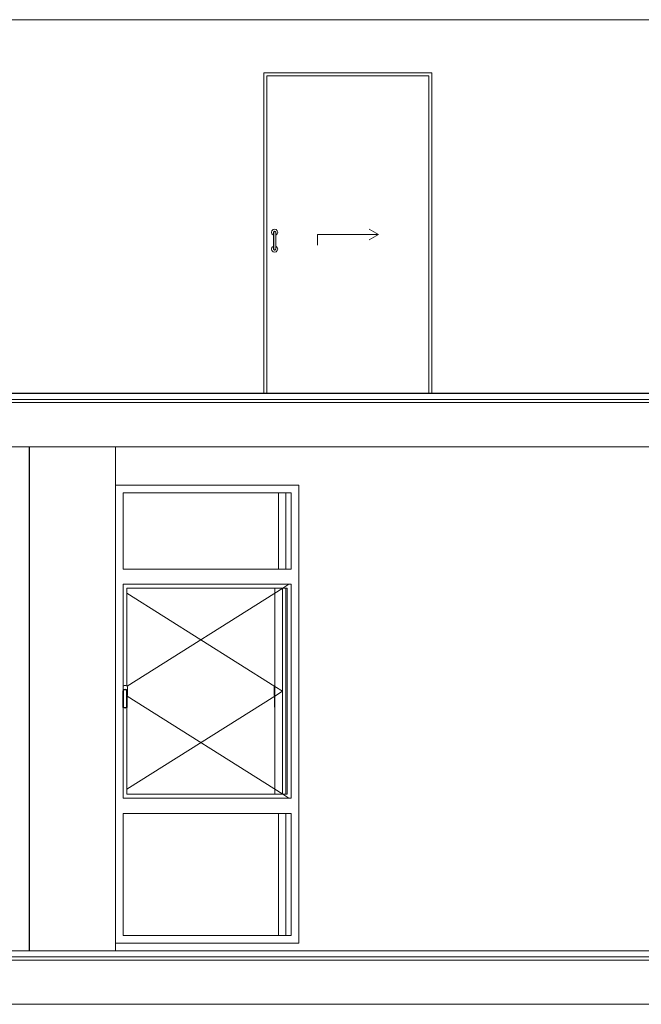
# Model space of a CAD drawing. Header units: millimetres. Extents: x -30280 to 309309, y -17460 to 4378.
# Tile 90 of 256: x 46722 to 50793, y -16544 to -10097. Entities that reach past the tile are written whole.
import ezdxf

# ---------------------------------------------------------------- set-up
doc = ezdxf.new("R2010")
doc.units = ezdxf.units.MM
doc.header["$MEASUREMENT"] = 0
doc.linetypes.add('Wipeout_Contour', pattern=[1000, 0, -1000])
for name, color, linetype in [('P1_P2_PLANTA PRIMERA_2_09_EI_Mobiliari general', 7, 'Continuous'), ('P1_P2_PLANTA PRIMERA_2_12_FAÇ_Façana', 7, 'Continuous'), ('P1_P2_PLANTA PRIMERA_2_Nuevo_08_E_Envans secs', 7, 'Continuous')]:
    doc.layers.add(name, color=color, linetype=linetype)
for name, color, linetype, lineweight in [('P1_P2_PLANTA PRIMERA_2_09_EI_Mobiliari general_Pluma_Nº__88', 7, 'Continuous', 5), ('P1_P2_PLANTA PRIMERA_2_10_ESTR_Fotjats_Pluma_Nº__1', 7, 'Continuous', 5), ('P1_P2_PLANTA PRIMERA_2_12_FAÇ_Façana_Pluma_Nº__47', 7, 'Continuous', 20), ('P1_P2_PLANTA PRIMERA_2_Nuevo_07_CR_Cel Ras pladur_Pluma_Nº__1', 7, 'Continuous', 5), ('P1_P2_PLANTA PRIMERA_2_Nuevo_08_E_Envans secs_Pluma_Nº__1', 7, 'Continuous', 5), ('P1_P2_PLANTA PRIMERA_2_Nuevo_14_PAV_Soft Light Grey 0554_Pluma_Nº__29', 7, 'Continuous', 20)]:
    doc.layers.add(name, color=color, linetype=linetype, lineweight=lineweight)
doc.layers.add('P1_P2_PLANTA PRIMERA_2_12_FAÇ_Façana_Pluma_Nº__3', color=7, linetype='Continuous', lineweight=5, true_color=0xa4a4a4)
doc.layers.add('P1_P2_PLANTA PRIMERA_2_Nuevo_08_E_Envans secs_Pluma_Nº__3', color=7, linetype='Continuous', lineweight=5, true_color=0xa4a4a4)

msp = doc.modelspace()

# ---------------------------------------------------------------- linework, layer by layer
at = {"layer": 'P1_P2_PLANTA PRIMERA_2_10_ESTR_Fotjats_Pluma_Nº__1', "color": 7, "linetype": 'Continuous', "lineweight": 5}
for p, q in [((73152, -12584.4), (36809, -12584.4)), ((73152, -12604.4), (36809, -12604.4)), ((73152, -16234.4), (36809, -16234.4)), ((73152, -16254.4), (36809, -16254.4)), ((73152, -16544.4), (36809, -16544.4))]:
    msp.add_line(p, q, dxfattribs=at)

# ---------------------------------------------------------------- wipeouts: each hides what was drawn before it
at = {"color": 254, "linetype": 'Wipeout_Contour', "lineweight": 0, "ltscale": 197158.107073}
msp.add_wipeout([(46787.1, -12894.4), (46787.1, -16194.4), (47349.5, -16194.4), (47349.5, -12894.4)], dxfattribs=at).dxf.layer = 'P1_P2_PLANTA PRIMERA_2_09_EI_Mobiliari general'
at = {"color": 254, "linetype": 'Wipeout_Contour', "lineweight": 0, "ltscale": 207318.493901}
msp.add_wipeout([(50892, -16194.4), (50892, -12894.4), (48549.5, -12894.4), (48549.5, -16194.4)], dxfattribs=at).dxf.layer = 'P1_P2_PLANTA PRIMERA_2_12_FAÇ_Façana'
at = {"color": 254, "linetype": 'Wipeout_Contour', "lineweight": 0, "ltscale": 192365.926221}
msp.add_wipeout([(46722.1, -12542.4), (46728.1, -12542.4), (46728.1, -10097.4), (46722.1, -10097.4)], dxfattribs=at).dxf.layer = 'P1_P2_PLANTA PRIMERA_2_Nuevo_08_E_Envans secs'

# ---------------------------------------------------------------- next in the draw order: wipeouts: each hides what was drawn before it
at = {"color": 254, "linetype": 'Wipeout_Contour', "lineweight": 0, "ltscale": 196077.899303}
msp.add_wipeout([(46783.9, -16194.4), (46787.1, -16194.4), (46787.1, -12894.4), (46783.9, -12894.4)], dxfattribs=at).dxf.layer = 'P1_P2_PLANTA PRIMERA_2_09_EI_Mobiliari general'
at = {"color": 254, "linetype": 'Wipeout_Contour', "lineweight": 0, "ltscale": 198743.856767}
msp.add_wipeout([(47349.5, -13144.4), (48549.5, -13144.4), (48549.5, -12894.4), (47349.5, -12894.4)], dxfattribs=at).dxf.layer = 'P1_P2_PLANTA PRIMERA_2_12_FAÇ_Façana'
at = {"color": 254, "linetype": 'Wipeout_Contour', "lineweight": 0, "ltscale": 595026.619826}
msp.add_wipeout([(47349.5, -13194.4), (47349.5, -16094.4), (47399.5, -16094.4), (47399.5, -15294.4), (47399.5, -15194.4), (47399.5, -14599.9), (47398.5, -14598.4), (47398.5, -14494.4), (47399.5, -14490.7), (47399.5, -13794.4), (47399.5, -13694.4), (47399.5, -13194.4)], dxfattribs=at).dxf.layer = 'P1_P2_PLANTA PRIMERA_2_12_FAÇ_Façana'
at = {"color": 254, "linetype": 'Wipeout_Contour', "lineweight": 0, "ltscale": 405318.960433}
msp.add_wipeout([(48499.5, -13794.4), (48499.5, -15194.4), (48499.5, -15294.4), (48499.5, -16094.4), (48549.5, -16094.4), (48549.5, -13194.4), (48499.5, -13194.4), (48499.5, -13694.4)], dxfattribs=at).dxf.layer = 'P1_P2_PLANTA PRIMERA_2_12_FAÇ_Façana'
at = {"color": 254, "linetype": 'Wipeout_Contour', "lineweight": 0, "ltscale": 202410.98891}
msp.add_wipeout([(48549.5, -16144.4), (47349.5, -16144.4), (47349.5, -16194.4), (48549.5, -16194.4)], dxfattribs=at).dxf.layer = 'P1_P2_PLANTA PRIMERA_2_12_FAÇ_Façana'
at = {"color": 254, "linetype": 'Wipeout_Contour', "lineweight": 0, "ltscale": 849050.534819}
msp.add_wipeout([(56139.9, -10097.4), (46728.1, -10097.4), (46728.1, -12542.4), (48321.6, -12542.4), (48321.6, -10444.4), (49421.6, -10444.4), (49421.6, -12542.4), (51944.1, -12542.4), (51944.1, -10444.4), (53044.1, -10444.4), (53044.1, -12542.4), (53851, -12542.4), (53851, -10444.4), (54951, -10444.4), (54951, -12542.4), (56139.9, -12542.4)], dxfattribs=at).dxf.layer = 'P1_P2_PLANTA PRIMERA_2_Nuevo_08_E_Envans secs'

# ---------------------------------------------------------------- next in the draw order: linework, layer by layer
at = {"layer": 'P1_P2_PLANTA PRIMERA_2_09_EI_Mobiliari general_Pluma_Nº__88', "color": 7, "linetype": 'Continuous', "lineweight": 5}
for p, q in [((46783.9, -16194.4), (46783.9, -12894.4)), ((46787.1, -16194.4), (46787.1, -12894.4))]:
    msp.add_line(p, q, dxfattribs=at)
at = {"layer": 'P1_P2_PLANTA PRIMERA_2_10_ESTR_Fotjats_Pluma_Nº__1', "color": 7, "linetype": 'Continuous', "lineweight": 5}
for p, q in [((73152, -12894.4), (36809, -12894.4)), ((73152, -16194.4), (36809, -16194.4))]:
    msp.add_line(p, q, dxfattribs=at)
at = {"layer": 'P1_P2_PLANTA PRIMERA_2_Nuevo_07_CR_Cel Ras pladur_Pluma_Nº__1', "color": 7, "linetype": 'Continuous', "lineweight": 5}
msp.add_line((63927.1, -10097.4), (39395.1, -10097.4), dxfattribs=at)
at = {"layer": 'P1_P2_PLANTA PRIMERA_2_Nuevo_08_E_Envans secs_Pluma_Nº__3', "color": 253, "linetype": 'Continuous', "lineweight": 5, "true_color": 0xa4a4a4}
for p, q in [((49071.6, -11504.4), (49010.9, -11469.4)), ((48671.6, -11504.4), (49071.6, -11504.4)), ((48671.6, -11504.4), (48671.6, -11574.4)), ((49071.6, -11504.4), (49010.9, -11539.4))]:
    msp.add_line(p, q, dxfattribs=at)

# ---------------------------------------------------------------- next in the draw order: wipeouts: each hides what was drawn before it
at = {"color": 254, "linetype": 'Wipeout_Contour', "lineweight": 0, "ltscale": 298365.491984}
msp.add_wipeout([(48499.5, -13194.4), (48549.5, -13194.4), (48549.5, -13144.4), (47349.5, -13144.4), (47349.5, -13194.4), (47399.5, -13194.4)], dxfattribs=at).dxf.layer = 'P1_P2_PLANTA PRIMERA_2_12_FAÇ_Façana'
at = {"color": 254, "linetype": 'Wipeout_Contour', "lineweight": 0, "ltscale": 199522.823668}
msp.add_wipeout([(47399.5, -13694.4), (47399.5, -13794.4), (48499.5, -13794.4), (48499.5, -13694.4)], dxfattribs=at).dxf.layer = 'P1_P2_PLANTA PRIMERA_2_12_FAÇ_Façana'
at = {"color": 254, "linetype": 'Wipeout_Contour', "lineweight": 0, "ltscale": 842826.870086}
msp.add_wipeout([(47399.5, -14460.3), (47399.5, -14490.7), (47400.3, -14487.7), (47405.2, -14482.7), (47412, -14480.9), (47418.7, -14482.7), (47423.6, -14487.7), (47425.5, -14494.4), (47425.5, -14527.6), (47426.6, -14526.4), (47428, -14521.4), (47428, -14467.4), (47426.6, -14462.4), (47423, -14458.8), (47418, -14457.4), (47406, -14457.4), (47401, -14458.8)], dxfattribs=at).dxf.layer = 'P1_P2_PLANTA PRIMERA_2_12_FAÇ_Façana'
at = {"color": 254, "linetype": 'Wipeout_Contour', "lineweight": 0, "ltscale": 198417.402296}
msp.add_wipeout([(47400.5, -14601.4), (47412, -14604.4), (47412, -14601.3), (47402.3, -14598.8)], dxfattribs=at).dxf.layer = 'P1_P2_PLANTA PRIMERA_2_12_FAÇ_Façana'
at = {"color": 254, "linetype": 'Wipeout_Contour', "lineweight": 0, "ltscale": 201258.953661}
msp.add_wipeout([(47399.5, -15194.4), (47399.5, -15294.4), (48499.5, -15294.4), (48499.5, -15194.4)], dxfattribs=at).dxf.layer = 'P1_P2_PLANTA PRIMERA_2_12_FAÇ_Façana'
at = {"color": 254, "linetype": 'Wipeout_Contour', "lineweight": 0, "ltscale": 303504.370606}
msp.add_wipeout([(47399.5, -16094.4), (47349.5, -16094.4), (47349.5, -16144.4), (48549.5, -16144.4), (48549.5, -16094.4), (48499.5, -16094.4)], dxfattribs=at).dxf.layer = 'P1_P2_PLANTA PRIMERA_2_12_FAÇ_Façana'
at = {"color": 254, "linetype": 'Wipeout_Contour', "lineweight": 0, "ltscale": 198767.840807}
msp.add_wipeout([(48321.6, -10464.4), (48321.6, -12542.4), (48341.6, -12542.4), (48341.6, -10464.4)], dxfattribs=at).dxf.layer = 'P1_P2_PLANTA PRIMERA_2_Nuevo_08_E_Envans secs'
at = {"color": 254, "linetype": 'Wipeout_Contour', "lineweight": 0, "ltscale": 202972.149715}
msp.add_wipeout([(49401.6, -12542.4), (49421.6, -12542.4), (49421.6, -10464.4), (49401.6, -10464.4)], dxfattribs=at).dxf.layer = 'P1_P2_PLANTA PRIMERA_2_Nuevo_08_E_Envans secs'
at = {"color": 254, "linetype": 'Wipeout_Contour', "lineweight": 0, "ltscale": 198973.029488}
msp.add_wipeout([(48398.6, -11493.5), (48398.6, -11489.4), (48397.6, -11485.9), (48397.6, -11490.4)], dxfattribs=at).dxf.layer = 'P1_P2_PLANTA PRIMERA_2_Nuevo_08_E_Envans secs'
at = {"color": 254, "linetype": 'Wipeout_Contour', "lineweight": 0, "ltscale": 199023.580883}
msp.add_wipeout([(48384.6, -11595.4), (48384.6, -11599.4), (48385.5, -11602.9), (48385.5, -11598.4)], dxfattribs=at).dxf.layer = 'P1_P2_PLANTA PRIMERA_2_Nuevo_08_E_Envans secs'

# ---------------------------------------------------------------- next in the draw order: linework, layer by layer
at = {"layer": 'P1_P2_PLANTA PRIMERA_2_09_EI_Mobiliari general_Pluma_Nº__88', "color": 7, "linetype": 'Continuous', "lineweight": 5}
msp.add_line((47349.5, -16144.4), (47349.5, -13144.4), dxfattribs=at)
at = {"layer": 'P1_P2_PLANTA PRIMERA_2_12_FAÇ_Façana_Pluma_Nº__47', "color": 7, "linetype": 'Continuous', "lineweight": 20}
for p, q in [((47349.5, -12894.4), (47349.5, -13144.4)), ((47349.5, -13144.4), (48549.5, -13144.4)), ((48549.5, -13144.4), (48549.5, -16144.4)), ((47349.5, -16144.4), (47349.5, -16194.4)), ((48549.5, -16144.4), (47349.5, -16144.4))]:
    msp.add_line(p, q, dxfattribs=at)
at = {"layer": 'P1_P2_PLANTA PRIMERA_2_Nuevo_14_PAV_Soft Light Grey 0554_Pluma_Nº__29', "color": 7, "linetype": 'Continuous', "lineweight": 20}
for p, q in [((63927.1, -12542.4), (39407.1, -12542.4)), ((63927.1, -12544.4), (39407.1, -12544.4))]:
    msp.add_line(p, q, dxfattribs=at)

# ---------------------------------------------------------------- next in the draw order: wipeouts: each hides what was drawn before it
at = {"color": 254, "linetype": 'Wipeout_Contour', "lineweight": 0, "ltscale": 199197.708025}
msp.add_wipeout([(47399.5, -13694.4), (48499.5, -13694.4), (48499.5, -13194.4), (47399.5, -13194.4)], dxfattribs=at).dxf.layer = 'P1_P2_PLANTA PRIMERA_2_12_FAÇ_Façana'
at = {"color": 254, "linetype": 'Wipeout_Contour', "lineweight": 0, "ltscale": 202444.720659}
msp.add_wipeout([(48474.5, -13819.4), (48474.5, -15169.4), (48499.5, -15169.4), (48499.5, -13819.4)], dxfattribs=at).dxf.layer = 'P1_P2_PLANTA PRIMERA_2_12_FAÇ_Façana'
at = {"color": 254, "linetype": 'Wipeout_Contour', "lineweight": 0, "ltscale": 198458.11449}
msp.add_wipeout([(47412, -14604.4), (47423.5, -14601.4), (47421.6, -14598.8), (47412, -14601.3)], dxfattribs=at).dxf.layer = 'P1_P2_PLANTA PRIMERA_2_12_FAÇ_Façana'
at = {"color": 254, "linetype": 'Wipeout_Contour', "lineweight": 0, "ltscale": 201817.313745}
msp.add_wipeout([(47399.5, -16094.4), (48499.5, -16094.4), (48499.5, -15294.4), (47399.5, -15294.4)], dxfattribs=at).dxf.layer = 'P1_P2_PLANTA PRIMERA_2_12_FAÇ_Façana'
at = {"color": 254, "linetype": 'Wipeout_Contour', "lineweight": 0, "ltscale": 299868.641077}
msp.add_wipeout([(48321.6, -10444.4), (48321.6, -10464.4), (48341.6, -10464.4), (49401.6, -10464.4), (49421.6, -10464.4), (49421.6, -10444.4)], dxfattribs=at).dxf.layer = 'P1_P2_PLANTA PRIMERA_2_Nuevo_08_E_Envans secs'
at = {"color": 254, "linetype": 'Wipeout_Contour', "lineweight": 0, "ltscale": 198980.373409}
msp.add_wipeout([(48398.6, -11504.4), (48398.6, -11493.5), (48397.6, -11490.4), (48397.6, -11502.7)], dxfattribs=at).dxf.layer = 'P1_P2_PLANTA PRIMERA_2_Nuevo_08_E_Envans secs'
at = {"color": 254, "linetype": 'Wipeout_Contour', "lineweight": 0, "ltscale": 199016.176087}
msp.add_wipeout([(48384.6, -11584.4), (48384.6, -11595.4), (48385.5, -11598.4), (48385.5, -11586.2)], dxfattribs=at).dxf.layer = 'P1_P2_PLANTA PRIMERA_2_Nuevo_08_E_Envans secs'

# ---------------------------------------------------------------- next in the draw order: linework, layer by layer
at = {"layer": 'P1_P2_PLANTA PRIMERA_2_09_EI_Mobiliari general_Pluma_Nº__88', "color": 7, "linetype": 'Continuous', "lineweight": 5}
for p, q in [((48463.9, -13694.4), (48463.9, -13194.4)), ((48463.9, -16094.4), (48463.9, -15294.4))]:
    msp.add_line(p, q, dxfattribs=at)
at = {"layer": 'P1_P2_PLANTA PRIMERA_2_12_FAÇ_Façana_Pluma_Nº__3', "color": 253, "linetype": 'Continuous', "lineweight": 5, "true_color": 0xa4a4a4}
for p, q in [((47399.5, -13694.4), (47399.5, -13194.4)), ((47399.5, -13194.4), (48499.5, -13194.4)), ((48417.1, -13694.4), (48417.1, -13194.4)), ((48499.5, -13194.4), (48499.5, -13694.4)), ((48499.5, -13694.4), (47399.5, -13694.4)), ((47399.5, -16094.4), (47399.5, -15294.4)), ((47399.5, -15294.4), (48499.5, -15294.4)), ((48417.1, -16094.4), (48417.1, -15294.4)), ((48499.5, -15294.4), (48499.5, -16094.4)), ((48499.5, -16094.4), (47399.5, -16094.4))]:
    msp.add_line(p, q, dxfattribs=at)
at = {"layer": 'P1_P2_PLANTA PRIMERA_2_Nuevo_08_E_Envans secs_Pluma_Nº__1', "color": 7, "linetype": 'Continuous', "lineweight": 5}
for p, q in [((48321.6, -10444.4), (48321.6, -10464.4)), ((49421.6, -10444.4), (48321.6, -10444.4)), ((48321.6, -10464.4), (48321.6, -12542.4)), ((48341.6, -10464.4), (49401.6, -10464.4)), ((49401.6, -10464.4), (49401.6, -12542.4)), ((49421.6, -10464.4), (49421.6, -10444.4)), ((49421.6, -12542.4), (49421.6, -10464.4))]:
    msp.add_line(p, q, dxfattribs=at)

# ---------------------------------------------------------------- next in the draw order: wipeouts: each hides what was drawn before it
at = {"color": 254, "linetype": 'Wipeout_Contour', "lineweight": 0, "ltscale": 198391.348861}
msp.add_wipeout([(47398.5, -14598.4), (47400.5, -14601.4), (47402.3, -14598.8), (47401.5, -14597.5)], dxfattribs=at).dxf.layer = 'P1_P2_PLANTA PRIMERA_2_12_FAÇ_Façana'
at = {"color": 254, "linetype": 'Wipeout_Contour', "lineweight": 0, "ltscale": 198993.095368}
msp.add_wipeout([(48398.6, -11519.4), (48398.6, -11504.4), (48397.6, -11502.7), (48397.6, -11519.4)], dxfattribs=at).dxf.layer = 'P1_P2_PLANTA PRIMERA_2_Nuevo_08_E_Envans secs'
at = {"color": 254, "linetype": 'Wipeout_Contour', "lineweight": 0, "ltscale": 199003.369816}
msp.add_wipeout([(48384.6, -11569.4), (48384.6, -11584.4), (48385.5, -11586.2), (48385.5, -11569.4)], dxfattribs=at).dxf.layer = 'P1_P2_PLANTA PRIMERA_2_Nuevo_08_E_Envans secs'

# ---------------------------------------------------------------- next in the draw order: wipeouts: each hides what was drawn before it
at = {"color": 254, "linetype": 'Wipeout_Contour', "lineweight": 0, "ltscale": 198478.189175}
msp.add_wipeout([(47423.5, -14601.4), (47425.5, -14598.4), (47422.5, -14597.5), (47421.6, -14598.8)], dxfattribs=at).dxf.layer = 'P1_P2_PLANTA PRIMERA_2_12_FAÇ_Façana'
at = {"color": 254, "linetype": 'Wipeout_Contour', "lineweight": 0, "ltscale": 198963.602914}
msp.add_wipeout([(48397.6, -11490.4), (48397.6, -11485.9), (48395.1, -11483.4), (48395.1, -11488.2)], dxfattribs=at).dxf.layer = 'P1_P2_PLANTA PRIMERA_2_Nuevo_08_E_Envans secs'
at = {"color": 254, "linetype": 'Wipeout_Contour', "lineweight": 0, "ltscale": 199033.028496}
msp.add_wipeout([(48385.5, -11598.4), (48385.5, -11602.9), (48388.1, -11605.5), (48388.1, -11600.7)], dxfattribs=at).dxf.layer = 'P1_P2_PLANTA PRIMERA_2_Nuevo_08_E_Envans secs'

# ---------------------------------------------------------------- next in the draw order: wipeouts: each hides what was drawn before it
at = {"color": 254, "linetype": 'Wipeout_Contour', "lineweight": 0, "ltscale": 198327.117599}
msp.add_wipeout([(47398.5, -14494.4), (47398.5, -14598.4), (47401.5, -14597.5), (47401.5, -14494.8)], dxfattribs=at).dxf.layer = 'P1_P2_PLANTA PRIMERA_2_12_FAÇ_Façana'
at = {"color": 254, "linetype": 'Wipeout_Contour', "lineweight": 0, "ltscale": 198971.643093}
msp.add_wipeout([(48397.6, -11502.7), (48397.6, -11490.4), (48395.1, -11488.2), (48395.1, -11501.4)], dxfattribs=at).dxf.layer = 'P1_P2_PLANTA PRIMERA_2_Nuevo_08_E_Envans secs'
at = {"color": 254, "linetype": 'Wipeout_Contour', "lineweight": 0, "ltscale": 199024.919257}
msp.add_wipeout([(48385.5, -11586.2), (48385.5, -11598.4), (48388.1, -11600.7), (48388.1, -11587.5)], dxfattribs=at).dxf.layer = 'P1_P2_PLANTA PRIMERA_2_Nuevo_08_E_Envans secs'

# ---------------------------------------------------------------- next in the draw order: wipeouts: each hides what was drawn before it
at = {"color": 254, "linetype": 'Wipeout_Contour', "lineweight": 0, "ltscale": 198418.895157}
msp.add_wipeout([(47425.5, -14598.4), (47425.5, -14494.4), (47422.5, -14494.8), (47422.5, -14597.5)], dxfattribs=at).dxf.layer = 'P1_P2_PLANTA PRIMERA_2_12_FAÇ_Façana'
at = {"color": 254, "linetype": 'Wipeout_Contour', "lineweight": 0, "ltscale": 198985.576725}
msp.add_wipeout([(48397.6, -11519.4), (48397.6, -11502.7), (48395.1, -11501.4), (48395.1, -11519.4)], dxfattribs=at).dxf.layer = 'P1_P2_PLANTA PRIMERA_2_Nuevo_08_E_Envans secs'
at = {"color": 254, "linetype": 'Wipeout_Contour', "lineweight": 0, "ltscale": 199010.891269}
msp.add_wipeout([(48385.5, -11569.4), (48385.5, -11586.2), (48388.1, -11587.5), (48388.1, -11569.4)], dxfattribs=at).dxf.layer = 'P1_P2_PLANTA PRIMERA_2_Nuevo_08_E_Envans secs'

# ---------------------------------------------------------------- next in the draw order: wipeouts: each hides what was drawn before it
at = {"color": 254, "linetype": 'Wipeout_Contour', "lineweight": 0, "ltscale": 198266.013348}
msp.add_wipeout([(47400.3, -14487.7), (47398.5, -14494.4), (47401.5, -14494.8), (47402.9, -14489.2)], dxfattribs=at).dxf.layer = 'P1_P2_PLANTA PRIMERA_2_12_FAÇ_Façana'
at = {"color": 254, "linetype": 'Wipeout_Contour', "lineweight": 0, "ltscale": 198950.291843}
msp.add_wipeout([(48395.1, -11488.2), (48395.1, -11483.4), (48391.6, -11482.4), (48391.6, -11487.4)], dxfattribs=at).dxf.layer = 'P1_P2_PLANTA PRIMERA_2_Nuevo_08_E_Envans secs'
at = {"color": 254, "linetype": 'Wipeout_Contour', "lineweight": 0, "ltscale": 199046.347796}
msp.add_wipeout([(48388.1, -11600.7), (48388.1, -11605.5), (48391.6, -11606.4), (48391.6, -11601.5)], dxfattribs=at).dxf.layer = 'P1_P2_PLANTA PRIMERA_2_Nuevo_08_E_Envans secs'

# ---------------------------------------------------------------- next in the draw order: wipeouts: each hides what was drawn before it
at = {"color": 254, "linetype": 'Wipeout_Contour', "lineweight": 0, "ltscale": 198351.627238}
msp.add_wipeout([(47425.5, -14494.4), (47423.6, -14487.7), (47421, -14489.2), (47422.5, -14494.8)], dxfattribs=at).dxf.layer = 'P1_P2_PLANTA PRIMERA_2_12_FAÇ_Façana'
at = {"color": 254, "linetype": 'Wipeout_Contour', "lineweight": 0, "ltscale": 198958.732888}
msp.add_wipeout([(48395.1, -11501.4), (48395.1, -11488.2), (48391.6, -11487.4), (48391.6, -11500.9)], dxfattribs=at).dxf.layer = 'P1_P2_PLANTA PRIMERA_2_Nuevo_08_E_Envans secs'
at = {"color": 254, "linetype": 'Wipeout_Contour', "lineweight": 0, "ltscale": 199037.833448}
msp.add_wipeout([(48388.1, -11587.5), (48388.1, -11600.7), (48391.6, -11601.5), (48391.6, -11587.9)], dxfattribs=at).dxf.layer = 'P1_P2_PLANTA PRIMERA_2_Nuevo_08_E_Envans secs'

# ---------------------------------------------------------------- next in the draw order: wipeouts: each hides what was drawn before it
at = {"color": 254, "linetype": 'Wipeout_Contour', "lineweight": 0, "ltscale": 198271.277894}
msp.add_wipeout([(47405.2, -14482.7), (47400.3, -14487.7), (47402.9, -14489.2), (47406.8, -14485.4)], dxfattribs=at).dxf.layer = 'P1_P2_PLANTA PRIMERA_2_12_FAÇ_Façana'
at = {"color": 254, "linetype": 'Wipeout_Contour', "lineweight": 0, "ltscale": 198973.366212}
msp.add_wipeout([(48395.1, -11519.4), (48395.1, -11501.4), (48391.6, -11500.9), (48391.6, -11519.4)], dxfattribs=at).dxf.layer = 'P1_P2_PLANTA PRIMERA_2_Nuevo_08_E_Envans secs'
at = {"color": 254, "linetype": 'Wipeout_Contour', "lineweight": 0, "ltscale": 199023.100948}
msp.add_wipeout([(48388.1, -11569.4), (48388.1, -11587.5), (48391.6, -11587.9), (48391.6, -11569.4)], dxfattribs=at).dxf.layer = 'P1_P2_PLANTA PRIMERA_2_Nuevo_08_E_Envans secs'

# ---------------------------------------------------------------- next in the draw order: wipeouts: each hides what was drawn before it
at = {"color": 254, "linetype": 'Wipeout_Contour', "lineweight": 0, "ltscale": 198334.04351}
msp.add_wipeout([(47423.6, -14487.7), (47418.7, -14482.7), (47417.1, -14485.4), (47421, -14489.2)], dxfattribs=at).dxf.layer = 'P1_P2_PLANTA PRIMERA_2_12_FAÇ_Façana'
at = {"color": 254, "linetype": 'Wipeout_Contour', "lineweight": 0, "ltscale": 198936.670274}
msp.add_wipeout([(48391.6, -11487.4), (48391.6, -11482.4), (48388.1, -11483.4), (48388.1, -11488.2)], dxfattribs=at).dxf.layer = 'P1_P2_PLANTA PRIMERA_2_Nuevo_08_E_Envans secs'
at = {"color": 254, "linetype": 'Wipeout_Contour', "lineweight": 0, "ltscale": 199059.961912}
msp.add_wipeout([(48391.6, -11601.5), (48391.6, -11606.4), (48395.1, -11605.5), (48395.1, -11600.7)], dxfattribs=at).dxf.layer = 'P1_P2_PLANTA PRIMERA_2_Nuevo_08_E_Envans secs'

# ---------------------------------------------------------------- next in the draw order: wipeouts: each hides what was drawn before it
at = {"color": 254, "linetype": 'Wipeout_Contour', "lineweight": 0, "ltscale": 198287.499756}
msp.add_wipeout([(47412, -14480.9), (47405.2, -14482.7), (47406.8, -14485.4), (47412, -14484)], dxfattribs=at).dxf.layer = 'P1_P2_PLANTA PRIMERA_2_12_FAÇ_Façana'
at = {"color": 254, "linetype": 'Wipeout_Contour', "lineweight": 0, "ltscale": 198945.11189}
msp.add_wipeout([(48391.6, -11500.9), (48391.6, -11487.4), (48388.1, -11488.2), (48388.1, -11501.4)], dxfattribs=at).dxf.layer = 'P1_P2_PLANTA PRIMERA_2_Nuevo_08_E_Envans secs'
at = {"color": 254, "linetype": 'Wipeout_Contour', "lineweight": 0, "ltscale": 199051.448141}
msp.add_wipeout([(48391.6, -11587.9), (48391.6, -11601.5), (48395.1, -11600.7), (48395.1, -11587.5)], dxfattribs=at).dxf.layer = 'P1_P2_PLANTA PRIMERA_2_Nuevo_08_E_Envans secs'

# ---------------------------------------------------------------- next in the draw order: wipeouts: each hides what was drawn before it
at = {"color": 254, "linetype": 'Wipeout_Contour', "lineweight": 0, "ltscale": 198310.791445}
msp.add_wipeout([(47418.7, -14482.7), (47412, -14480.9), (47412, -14484), (47417.1, -14485.4)], dxfattribs=at).dxf.layer = 'P1_P2_PLANTA PRIMERA_2_12_FAÇ_Façana'
at = {"color": 254, "linetype": 'Wipeout_Contour', "lineweight": 0, "ltscale": 198959.746204}
msp.add_wipeout([(48391.6, -11519.4), (48391.6, -11500.9), (48388.1, -11501.4), (48388.1, -11519.4)], dxfattribs=at).dxf.layer = 'P1_P2_PLANTA PRIMERA_2_Nuevo_08_E_Envans secs'
at = {"color": 254, "linetype": 'Wipeout_Contour', "lineweight": 0, "ltscale": 199036.716635}
msp.add_wipeout([(48391.6, -11569.4), (48391.6, -11587.9), (48395.1, -11587.5), (48395.1, -11569.4)], dxfattribs=at).dxf.layer = 'P1_P2_PLANTA PRIMERA_2_Nuevo_08_E_Envans secs'

# ---------------------------------------------------------------- next in the draw order: wipeouts: each hides what was drawn before it
at = {"color": 254, "linetype": 'Wipeout_Contour', "lineweight": 0, "ltscale": 595078.176984}
msp.add_wipeout([(47402.3, -14598.8), (47412, -14601.3), (47421.6, -14598.8), (47422.5, -14597.5), (47422.5, -14494.8), (47421, -14489.2), (47417.1, -14485.4), (47412, -14484), (47406.8, -14485.4), (47402.9, -14489.2), (47401.5, -14494.8), (47401.5, -14597.5)], dxfattribs=at).dxf.layer = 'P1_P2_PLANTA PRIMERA_2_12_FAÇ_Façana'
at = {"color": 254, "linetype": 'Wipeout_Contour', "lineweight": 0, "ltscale": 198926.388359}
msp.add_wipeout([(48388.1, -11488.2), (48388.1, -11483.4), (48385.5, -11485.9), (48385.5, -11490.4)], dxfattribs=at).dxf.layer = 'P1_P2_PLANTA PRIMERA_2_Nuevo_08_E_Envans secs'
at = {"color": 254, "linetype": 'Wipeout_Contour', "lineweight": 0, "ltscale": 199070.223219}
msp.add_wipeout([(48395.1, -11600.7), (48395.1, -11605.5), (48397.6, -11602.9), (48397.6, -11598.4)], dxfattribs=at).dxf.layer = 'P1_P2_PLANTA PRIMERA_2_Nuevo_08_E_Envans secs'

# ---------------------------------------------------------------- next in the draw order: wipeouts: each hides what was drawn before it
at = {"color": 254, "linetype": 'Wipeout_Contour', "lineweight": 0, "ltscale": 396176.250248}
msp.add_wipeout([(47399.5, -13819.4), (47399.5, -14460.3), (47401, -14458.8), (47406, -14457.4), (47418, -14457.4), (47423, -14458.8), (47424.5, -14460.3), (47424.5, -13819.4)], dxfattribs=at).dxf.layer = 'P1_P2_PLANTA PRIMERA_2_12_FAÇ_Façana'
at = {"color": 254, "linetype": 'Wipeout_Contour', "lineweight": 0, "ltscale": 347605.817003}
msp.add_wipeout([(47400.5, -14601.4), (47399.5, -14599.9), (47399.5, -15169.4), (47424.5, -15169.4), (47424.5, -14599.9), (47423.5, -14601.4), (47412, -14604.4)], dxfattribs=at).dxf.layer = 'P1_P2_PLANTA PRIMERA_2_12_FAÇ_Façana'
at = {"color": 254, "linetype": 'Wipeout_Contour', "lineweight": 0, "ltscale": 198934.43003}
msp.add_wipeout([(48388.1, -11501.4), (48388.1, -11488.2), (48385.5, -11490.4), (48385.5, -11502.7)], dxfattribs=at).dxf.layer = 'P1_P2_PLANTA PRIMERA_2_Nuevo_08_E_Envans secs'
at = {"color": 254, "linetype": 'Wipeout_Contour', "lineweight": 0, "ltscale": 199062.115483}
msp.add_wipeout([(48395.1, -11587.5), (48395.1, -11600.7), (48397.6, -11598.4), (48397.6, -11586.2)], dxfattribs=at).dxf.layer = 'P1_P2_PLANTA PRIMERA_2_Nuevo_08_E_Envans secs'

# ---------------------------------------------------------------- next in the draw order: wipeouts: each hides what was drawn before it
at = {"color": 254, "linetype": 'Wipeout_Contour', "lineweight": 0, "ltscale": 299394.813211}
msp.add_wipeout([(47399.5, -13794.4), (47399.5, -13819.4), (47424.5, -13819.4), (48474.5, -13819.4), (48499.5, -13819.4), (48499.5, -13794.4)], dxfattribs=at).dxf.layer = 'P1_P2_PLANTA PRIMERA_2_12_FAÇ_Façana'
at = {"color": 254, "linetype": 'Wipeout_Contour', "lineweight": 0, "ltscale": 301766.982369}
msp.add_wipeout([(47424.5, -15169.4), (47399.5, -15169.4), (47399.5, -15194.4), (48499.5, -15194.4), (48499.5, -15169.4), (48474.5, -15169.4)], dxfattribs=at).dxf.layer = 'P1_P2_PLANTA PRIMERA_2_12_FAÇ_Façana'
at = {"color": 254, "linetype": 'Wipeout_Contour', "lineweight": 0, "ltscale": 198948.366244}
msp.add_wipeout([(48388.1, -11519.4), (48388.1, -11501.4), (48385.5, -11502.7), (48385.5, -11519.4)], dxfattribs=at).dxf.layer = 'P1_P2_PLANTA PRIMERA_2_Nuevo_08_E_Envans secs'
at = {"color": 254, "linetype": 'Wipeout_Contour', "lineweight": 0, "ltscale": 199048.090091}
msp.add_wipeout([(48395.1, -11569.4), (48395.1, -11587.5), (48397.6, -11586.2), (48397.6, -11569.4)], dxfattribs=at).dxf.layer = 'P1_P2_PLANTA PRIMERA_2_Nuevo_08_E_Envans secs'

# ---------------------------------------------------------------- next in the draw order: wipeouts: each hides what was drawn before it
at = {"color": 254, "linetype": 'Wipeout_Contour', "lineweight": 0, "ltscale": 597184.534872}
msp.add_wipeout([(47424.5, -14460.3), (47426.6, -14462.4), (47428, -14467.4), (47428, -14521.4), (47426.6, -14526.4), (47425.5, -14527.6), (47425.5, -14598.4), (47424.5, -14599.9), (47424.5, -15169.4), (48474.5, -15169.4), (48474.5, -13819.4), (47424.5, -13819.4)], dxfattribs=at).dxf.layer = 'P1_P2_PLANTA PRIMERA_2_12_FAÇ_Façana'
at = {"color": 254, "linetype": 'Wipeout_Contour', "lineweight": 0, "ltscale": 198922.194082}
msp.add_wipeout([(48385.5, -11490.4), (48385.5, -11485.9), (48384.6, -11489.4), (48384.6, -11493.5)], dxfattribs=at).dxf.layer = 'P1_P2_PLANTA PRIMERA_2_Nuevo_08_E_Envans secs'
at = {"color": 254, "linetype": 'Wipeout_Contour', "lineweight": 0, "ltscale": 199074.390446}
msp.add_wipeout([(48397.6, -11598.4), (48397.6, -11602.9), (48398.6, -11599.4), (48398.6, -11595.4)], dxfattribs=at).dxf.layer = 'P1_P2_PLANTA PRIMERA_2_Nuevo_08_E_Envans secs'

# ---------------------------------------------------------------- next in the draw order: linework, layer by layer
at = {"layer": 'P1_P2_PLANTA PRIMERA_2_09_EI_Mobiliari general_Pluma_Nº__88', "color": 7, "linetype": 'Continuous', "lineweight": 5}
msp.add_line((48463.9, -15169.4), (48463.9, -13819.4), dxfattribs=at)
at = {"layer": 'P1_P2_PLANTA PRIMERA_2_12_FAÇ_Façana_Pluma_Nº__3', "color": 253, "linetype": 'Continuous', "lineweight": 5, "true_color": 0xa4a4a4}
for p, q in [((47399.5, -14490.7), (47399.5, -13794.4)), ((47399.5, -13794.4), (48499.5, -13794.4)), ((48484.8, -13794.4), (48445.1, -13819.4)), ((48499.5, -13794.4), (48499.5, -15194.4)), ((47424.5, -14460.3), (47424.5, -13819.4)), ((47424.5, -13819.4), (48474.5, -13819.4)), ((47424.5, -13852.9), (48392.1, -14462.9)), ((48445.1, -13819.4), (47426.1, -14461.9)), ((48392.1, -15169.4), (48392.1, -13819.4)), ((48442.1, -13819.4), (48442.1, -15169.4)), ((48474.5, -13819.4), (48474.5, -15169.4)), ((47398.5, -14494.4), (47400.3, -14487.7)), ((47398.5, -14598.4), (47398.5, -14494.4)), ((47401, -14458.8), (47399.5, -14460.3)), ((47400.3, -14487.7), (47405.2, -14482.7)), ((47406, -14457.4), (47401, -14458.8)), ((47401.5, -14494.8), (47402.9, -14489.2)), ((47401.5, -14597.5), (47401.5, -14494.8)), ((47402.9, -14489.2), (47406.8, -14485.4)), ((47405.2, -14482.7), (47412, -14480.9)), ((47418, -14457.4), (47406, -14457.4)), ((47406.8, -14485.4), (47412, -14484)), ((47412, -14480.9), (47418.7, -14482.7)), ((47412, -14484), (47417.1, -14485.4)), ((47417.1, -14485.4), (47421, -14489.2)), ((47423, -14458.8), (47418, -14457.4)), ((47418.7, -14482.7), (47423.6, -14487.7)), ((47421, -14489.2), (47422.5, -14494.8)), ((47422.5, -14494.8), (47422.5, -14597.5)), ((47426.6, -14462.4), (47423, -14458.8)), ((47423.6, -14487.7), (47425.5, -14494.4)), ((47425.5, -14494.4), (47425.5, -14598.4)), ((47428, -14467.4), (47426.6, -14462.4)), ((47428, -14521.4), (47428, -14467.4)), ((48388.6, -14467.4), (48390, -14462.4)), ((48388.6, -14521.4), (48388.6, -14467.4)), ((48390, -14462.4), (48392.1, -14460.3)), ((48392.1, -14462.9), (48442.1, -14494.4)), ((48392.1, -14526), (48442.1, -14494.4)), ((47424.5, -15136), (48392.1, -14526)), ((47425.5, -14527.6), (47426.6, -14526.4)), ((48445.1, -15169.4), (47426.1, -14527)), ((47426.6, -14526.4), (47428, -14521.4)), ((48390, -14526.4), (48388.6, -14521.4)), ((48392.1, -14528.6), (48390, -14526.4)), ((48391.1, -14598.4), (48391.1, -14527.6)), ((47400.5, -14601.4), (47398.5, -14598.4)), ((47399.5, -15194.4), (47399.5, -14599.9)), ((47412, -14604.4), (47400.5, -14601.4)), ((47402.3, -14598.8), (47401.5, -14597.5)), ((47412, -14601.3), (47402.3, -14598.8)), ((47421.6, -14598.8), (47412, -14601.3)), ((47423.5, -14601.4), (47412, -14604.4)), ((47422.5, -14597.5), (47421.6, -14598.8)), ((47425.5, -14598.4), (47423.5, -14601.4)), ((47424.5, -15169.4), (47424.5, -14599.9)), ((48392.1, -14599.9), (48391.1, -14598.4)), ((48499.5, -15194.4), (47399.5, -15194.4)), ((48474.5, -15169.4), (47424.5, -15169.4)), ((48484.8, -15194.4), (48445.1, -15169.4))]:
    msp.add_line(p, q, dxfattribs=at)

# ---------------------------------------------------------------- next in the draw order: wipeouts: each hides what was drawn before it
at = {"color": 254, "linetype": 'Wipeout_Contour', "lineweight": 0, "ltscale": 198929.539875}
msp.add_wipeout([(48385.5, -11502.7), (48385.5, -11490.4), (48384.6, -11493.5), (48384.6, -11504.4)], dxfattribs=at).dxf.layer = 'P1_P2_PLANTA PRIMERA_2_Nuevo_08_E_Envans secs'
at = {"color": 254, "linetype": 'Wipeout_Contour', "lineweight": 0, "ltscale": 199066.987535}
msp.add_wipeout([(48397.6, -11586.2), (48397.6, -11598.4), (48398.6, -11595.4), (48398.6, -11584.4)], dxfattribs=at).dxf.layer = 'P1_P2_PLANTA PRIMERA_2_Nuevo_08_E_Envans secs'

# ---------------------------------------------------------------- next in the draw order: wipeouts: each hides what was drawn before it
at = {"color": 254, "linetype": 'Wipeout_Contour', "lineweight": 0, "ltscale": 198942.265073}
msp.add_wipeout([(48385.5, -11519.4), (48385.5, -11502.7), (48384.6, -11504.4), (48384.6, -11519.4)], dxfattribs=at).dxf.layer = 'P1_P2_PLANTA PRIMERA_2_Nuevo_08_E_Envans secs'
at = {"color": 254, "linetype": 'Wipeout_Contour', "lineweight": 0, "ltscale": 199054.184521}
msp.add_wipeout([(48397.6, -11569.4), (48397.6, -11586.2), (48398.6, -11584.4), (48398.6, -11569.4)], dxfattribs=at).dxf.layer = 'P1_P2_PLANTA PRIMERA_2_Nuevo_08_E_Envans secs'

# ---------------------------------------------------------------- next in the draw order: wipeouts: each hides what was drawn before it
at = {"color": 254, "linetype": 'Wipeout_Contour', "lineweight": 0, "ltscale": 198979.606653}
msp.add_wipeout([(48385.5, -11569.4), (48388.1, -11569.4), (48388.1, -11519.4), (48385.5, -11519.4)], dxfattribs=at).dxf.layer = 'P1_P2_PLANTA PRIMERA_2_Nuevo_08_E_Envans secs'

# ---------------------------------------------------------------- next in the draw order: wipeouts: each hides what was drawn before it
at = {"color": 254, "linetype": 'Wipeout_Contour', "lineweight": 0, "ltscale": 198991.400021}
msp.add_wipeout([(48388.1, -11569.4), (48391.6, -11569.4), (48391.6, -11519.4), (48388.1, -11519.4)], dxfattribs=at).dxf.layer = 'P1_P2_PLANTA PRIMERA_2_Nuevo_08_E_Envans secs'

# ---------------------------------------------------------------- next in the draw order: wipeouts: each hides what was drawn before it
at = {"color": 254, "linetype": 'Wipeout_Contour', "lineweight": 0, "ltscale": 199005.01787}
msp.add_wipeout([(48391.6, -11569.4), (48395.1, -11569.4), (48395.1, -11519.4), (48391.6, -11519.4)], dxfattribs=at).dxf.layer = 'P1_P2_PLANTA PRIMERA_2_Nuevo_08_E_Envans secs'

# ---------------------------------------------------------------- next in the draw order: wipeouts: each hides what was drawn before it
at = {"color": 254, "linetype": 'Wipeout_Contour', "lineweight": 0, "ltscale": 199016.811309}
msp.add_wipeout([(48395.1, -11569.4), (48397.6, -11569.4), (48397.6, -11519.4), (48395.1, -11519.4)], dxfattribs=at).dxf.layer = 'P1_P2_PLANTA PRIMERA_2_Nuevo_08_E_Envans secs'

# ---------------------------------------------------------------- next in the draw order: wipeouts: each hides what was drawn before it
at = {"color": 254, "linetype": 'Wipeout_Contour', "lineweight": 0, "ltscale": 1044481.061740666}
msp.add_wipeout([(48371.6, -11489.4), (48374.2, -11499.4), (48381.6, -11506.8), (48384.6, -11507.6), (48384.6, -11489.4), (48385.5, -11485.9), (48388.1, -11483.4), (48391.6, -11482.4), (48395.1, -11483.4), (48397.6, -11485.9), (48398.6, -11489.4), (48398.6, -11504.4), (48398.6, -11507.6), (48401.6, -11506.8), (48408.9, -11499.4), (48411.6, -11489.4), (48408.9, -11479.4), (48401.6, -11472.1), (48391.6, -11469.4), (48381.6, -11472.1), (48374.2, -11479.4)], dxfattribs=at).dxf.layer = 'P1_P2_PLANTA PRIMERA_2_Nuevo_08_E_Envans secs'
at = {"color": 254, "linetype": 'Wipeout_Contour', "lineweight": 0, "ltscale": 1045017.040803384}
msp.add_wipeout([(48374.2, -11589.4), (48371.6, -11599.4), (48374.2, -11609.4), (48381.6, -11616.8), (48391.6, -11619.4), (48401.6, -11616.8), (48408.9, -11609.4), (48411.6, -11599.4), (48408.9, -11589.4), (48401.6, -11582.1), (48398.6, -11581.3), (48398.6, -11595.4), (48398.6, -11599.4), (48397.6, -11602.9), (48395.1, -11605.5), (48391.6, -11606.4), (48388.1, -11605.5), (48385.5, -11602.9), (48384.6, -11599.4), (48384.6, -11581.3), (48381.6, -11582.1)], dxfattribs=at).dxf.layer = 'P1_P2_PLANTA PRIMERA_2_Nuevo_08_E_Envans secs'

# ---------------------------------------------------------------- next in the draw order: linework, layer by layer
at = {"layer": 'P1_P2_PLANTA PRIMERA_2_Nuevo_08_E_Envans secs_Pluma_Nº__1', "color": 7, "linetype": 'Continuous', "lineweight": 5}
for p, q in [((48341.6, -12542.4), (48341.6, -10464.4)), ((48381.6, -11472.1), (48374.2, -11479.4)), ((48391.6, -11469.4), (48381.6, -11472.1)), ((48401.6, -11472.1), (48391.6, -11469.4)), ((48408.9, -11479.4), (48401.6, -11472.1)), ((48374.2, -11479.4), (48371.6, -11489.4)), ((48371.6, -11489.4), (48374.2, -11499.4)), ((48374.2, -11499.4), (48381.6, -11506.8)), ((48381.6, -11506.8), (48384.6, -11507.6)), ((48385.5, -11485.9), (48384.6, -11489.4)), ((48384.6, -11489.4), (48384.6, -11493.5)), ((48384.6, -11493.5), (48384.6, -11504.4)), ((48384.6, -11504.4), (48384.6, -11519.4)), ((48384.6, -11569.4), (48384.6, -11519.4)), ((48388.1, -11483.4), (48385.5, -11485.9)), ((48391.6, -11482.4), (48388.1, -11483.4)), ((48395.1, -11483.4), (48391.6, -11482.4)), ((48397.6, -11485.9), (48395.1, -11483.4)), ((48398.6, -11489.4), (48397.6, -11485.9)), ((48398.6, -11489.4), (48398.6, -11493.5)), ((48398.6, -11493.5), (48398.6, -11504.4)), ((48398.6, -11504.4), (48398.6, -11519.4)), ((48398.6, -11507.6), (48401.6, -11506.8)), ((48398.6, -11569.4), (48398.6, -11519.4)), ((48401.6, -11506.8), (48408.9, -11499.4)), ((48411.6, -11489.4), (48408.9, -11479.4)), ((48408.9, -11499.4), (48411.6, -11489.4)), ((48374.2, -11589.4), (48371.6, -11599.4)), ((48371.6, -11599.4), (48374.2, -11609.4)), ((48381.6, -11582.1), (48374.2, -11589.4)), ((48384.6, -11581.3), (48381.6, -11582.1)), ((48384.6, -11584.4), (48384.6, -11569.4)), ((48384.6, -11595.4), (48384.6, -11584.4)), ((48384.6, -11599.4), (48384.6, -11595.4)), ((48384.6, -11599.4), (48385.5, -11602.9)), ((48385.5, -11602.9), (48388.1, -11605.5)), ((48395.1, -11605.5), (48397.6, -11602.9)), ((48397.6, -11602.9), (48398.6, -11599.4)), ((48398.6, -11584.4), (48398.6, -11569.4)), ((48401.6, -11582.1), (48398.6, -11581.3)), ((48398.6, -11595.4), (48398.6, -11584.4)), ((48398.6, -11599.4), (48398.6, -11595.4)), ((48408.9, -11589.4), (48401.6, -11582.1)), ((48411.6, -11599.4), (48408.9, -11589.4)), ((48408.9, -11609.4), (48411.6, -11599.4)), ((48374.2, -11609.4), (48381.6, -11616.8)), ((48381.6, -11616.8), (48391.6, -11619.4)), ((48388.1, -11605.5), (48391.6, -11606.4)), ((48391.6, -11606.4), (48395.1, -11605.5)), ((48391.6, -11619.4), (48401.6, -11616.8)), ((48401.6, -11616.8), (48408.9, -11609.4))]:
    msp.add_line(p, q, dxfattribs=at)

doc.saveas('drawing.dxf')
